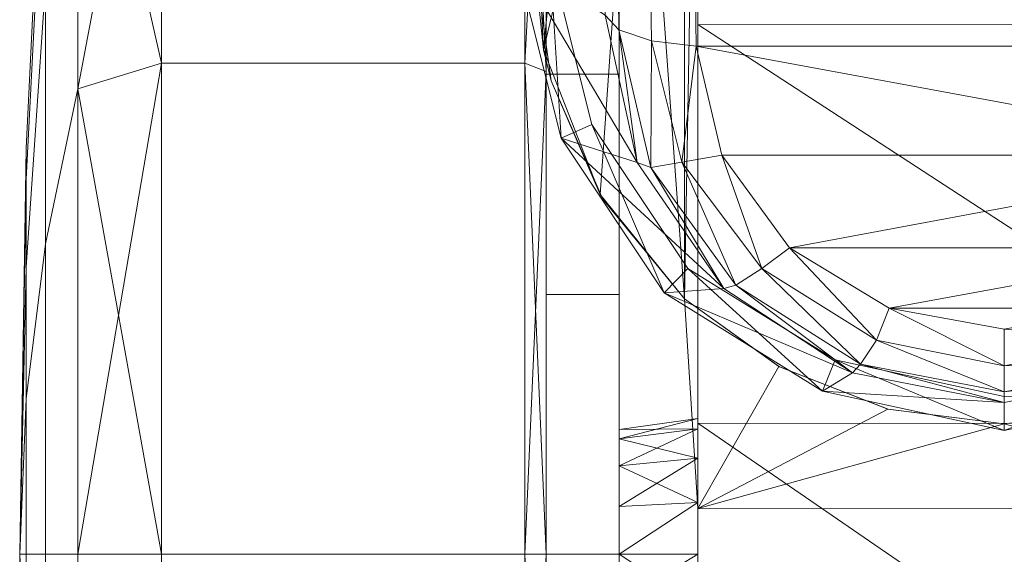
# Model space of a CAD drawing. Header units: inches. Extents: x 813 to 1305, y 19 to 194.
# Tile 60 of 256: x 1171.61 to 1172.516, y 55.001 to 55.493. Entities that reach past the tile are written whole.
import ezdxf

# ---------------------------------------------------------------- set-up
doc = ezdxf.new("R2010")
doc.units = ezdxf.units.IN
doc.header["$MEASUREMENT"] = 0
doc.layers.add('CET color Grey2', color=7, linetype='Continuous', true_color=0x060606)
doc.layers.add('CET color Grey98', color=7, linetype='Continuous', true_color=0xfafafa)
doc.layers.add('CET Default', color=7, linetype='Continuous')

# ---------------------------------------------------------------- blocks, each defined once
blk = doc.blocks.new('*C286')
at = {"layer": 'CET color Grey2', "linetype": 'Continuous', "lineweight": 0}
for points, invisible_edges in [([(0.28184, 25.66927, 1.14161), (0.28184, 25.60532, 1.52489), (0.28184, 24.60464, 0.2442), (0.28184, 25.66927, 1.14161)], 6), ([(0.28184, 24.60464, 0.2442), (0.28184, 24.99201, 0.27484), (0.28184, 25.66927, 1.14161), (0.28184, 24.60464, 0.2442)], 6), ([(0.28184, 24.23771, 0.37208), (0.28184, 25.60532, 1.52489), (0.28184, 25.3925, 1.85), (0.28184, 24.23771, 0.37208)], 13), ([(0.28184, 25.60532, 1.52489), (0.28184, 24.23771, 0.37208), (0.28184, 24.60464, 0.2442), (0.28184, 25.60532, 1.52489)], 13), ([(0.28184, 25.3925, 1.85), (0.28184, 25.06681, 2.06194), (0.28184, 23.9533, 0.63685), (0.28184, 25.3925, 1.85)], 6), ([(0.28184, 23.9533, 0.63685), (0.28184, 24.23771, 0.37208), (0.28184, 25.3925, 1.85), (0.28184, 23.9533, 0.63685)], 6), ([(0.77507, 24.72542, 0.00002), (0.4409, 24.72542, 0.00002), (0.77507, 25.17741, 0.08992), (0.77507, 24.72542, 0.00002)], 2), ([(0.4409, 24.72542, 0.00002), (0.4409, 25.17741, 0.08992), (0.77507, 25.17741, 0.08992), (0.4409, 24.72542, 0.00002)], 4), ([(0.77507, 25.17741, 2.27231), (0.4409, 25.17741, 2.27231), (0.77507, 24.72542, 2.36222), (0.77507, 25.17741, 2.27231)], 2), ([(0.4409, 25.17741, 2.27231), (0.4409, 24.72542, 2.36222), (0.77507, 24.72542, 2.36222), (0.4409, 25.17741, 2.27231)], 4), ([(0.77507, 24.72542, 0.00002), (0.77507, 25.17741, 0.08992), (0.85192, 25.15384, 0.14683), (0.77507, 24.72542, 0.00002)], 4), ([(0.85192, 25.15384, 2.2154), (0.77507, 25.17741, 2.27231), (0.85192, 24.72542, 2.30062), (0.85192, 25.15384, 2.2154)], 2), ([(0.77507, 25.17741, 2.27231), (0.77507, 24.72542, 2.36222), (0.85192, 24.72542, 2.30062), (0.77507, 25.17741, 2.27231)], 4), ([(0.42121, 24.72542, 0.0197), (0.42121, 24.72542, 0.55612), (0.42121, 25.16988, 0.10811), (0.42121, 24.72542, 0.0197)], 11), ([(0.42121, 24.72542, 0.55612), (0.42121, 24.9646, 0.60369), (0.42121, 25.16988, 0.10811), (0.42121, 24.72542, 0.55612)], 6), ([(0.42121, 25.16988, 2.25413), (0.42121, 24.9646, 1.75854), (0.42121, 24.72542, 2.34254), (0.42121, 25.16988, 2.25413)], 11), ([(0.85192, 24.72542, 0.06161), (0.77507, 24.72542, 0.00002), (0.85192, 25.15384, 0.14683), (0.85192, 24.72542, 0.06161)], 2), ([(0.85192, 24.72542, 2.30062), (0.88164, 24.72542, 1.92808), (0.85192, 25.15384, 2.2154), (0.85192, 24.72542, 2.30062)], 2), ([(0.88164, 24.72542, 1.92808), (0.88164, 25.01127, 1.87123), (0.85192, 25.15384, 2.2154), (0.88164, 24.72542, 1.92808)], 4), ([(0.85192, 25.15384, 0.14683), (0.88164, 25.01127, 0.49101), (0.85192, 24.72542, 0.06161), (0.85192, 25.15384, 0.14683)], 2), ([(0.28184, 23.79953, 0.9937), (0.28184, 25.06681, 2.06194), (0.28184, 24.68336, 2.12485), (0.28184, 23.79953, 0.9937)], 13), ([(0.28184, 25.06681, 2.06194), (0.28184, 23.79953, 0.9937), (0.28184, 23.9533, 0.63685), (0.28184, 25.06681, 2.06194)], 13), ([(0.88164, 25.01127, 0.49101), (0.88164, 24.72542, 0.43415), (0.85192, 24.72542, 0.06161), (0.88164, 25.01127, 0.49101)], 4), ([(0.88164, 24.72542, 1.92808), (0.89949, 24.72542, 1.55479), (0.88164, 25.01127, 1.87123), (0.88164, 24.72542, 1.92808)], 2), ([(0.89949, 24.72542, 1.55479), (0.89949, 24.86842, 1.52635), (0.88164, 25.01127, 1.87123), (0.89949, 24.72542, 1.55479)], 4), ([(0.88164, 25.01127, 0.49101), (0.89949, 24.86842, 0.83589), (0.88164, 24.72542, 0.43415), (0.88164, 25.01127, 0.49101)], 2), ([(0.42121, 24.72542, 0.55612), (0.35428, 24.72542, 0.55612), (0.42121, 24.9646, 0.60369), (0.42121, 24.72542, 0.55612)], 2), ([(0.35428, 24.72542, 0.55612), (0.35428, 24.9646, 0.60369), (0.42121, 24.9646, 0.60369), (0.35428, 24.72542, 0.55612)], 4), ([(0.35428, 24.72542, 0.55612), (0.35428, 24.72542, 1.06612), (0.35428, 24.9646, 0.60369), (0.35428, 24.72542, 0.55612)], 11), ([(0.35428, 24.72542, 1.06612), (0.35428, 24.76943, 1.07487), (0.35428, 24.9646, 0.60369), (0.35428, 24.72542, 1.06612)], 6), ([(0.42121, 24.9646, 1.75854), (0.35428, 24.9646, 1.75854), (0.42121, 24.72542, 1.80612), (0.42121, 24.9646, 1.75854)], 2), ([(0.35428, 24.9646, 1.75854), (0.35428, 24.72542, 1.80612), (0.42121, 24.72542, 1.80612), (0.35428, 24.9646, 1.75854)], 4), ([(0.35428, 24.9646, 1.75854), (0.35428, 24.76943, 1.28736), (0.35428, 24.72542, 1.80612), (0.35428, 24.9646, 1.75854)], 11), ([(0.42121, 24.9646, 1.75854), (0.42121, 24.72542, 1.80612), (0.42121, 24.72542, 2.34254), (0.42121, 24.9646, 1.75854)], 6), ([(0.89949, 24.86842, 0.83589), (0.89949, 24.72542, 0.80745), (0.88164, 24.72542, 0.43415), (0.89949, 24.86842, 0.83589)], 4), ([(0.35428, 24.76943, 1.28736), (0.35428, 24.72542, 1.29612), (0.35428, 24.72542, 1.80612), (0.35428, 24.76943, 1.28736)], 6), ([(0.35428, 24.72542, 1.29612), (0.28169, 24.72542, 1.30612), (0.35428, 24.68142, 1.28736), (0.35428, 24.72542, 1.29612)], 2), ([(0.28169, 24.72542, 1.30612), (0.28169, 24.67759, 1.2966), (0.35428, 24.68142, 1.28736), (0.28169, 24.72542, 1.30612)], 4), ([(0.42121, 24.72542, 1.80612), (0.35428, 24.72542, 1.80612), (0.42121, 24.48625, 1.75854), (0.42121, 24.72542, 1.80612)], 2), ([(0.35428, 24.72542, 1.80612), (0.35428, 24.48625, 1.75854), (0.42121, 24.48625, 1.75854), (0.35428, 24.72542, 1.80612)], 4), ([(0.35428, 24.72542, 1.80612), (0.35428, 24.72542, 1.29612), (0.35428, 24.48625, 1.75854), (0.35428, 24.72542, 1.80612)], 11), ([(0.35428, 24.72542, 1.29612), (0.35428, 24.68142, 1.28736), (0.35428, 24.48625, 1.75854), (0.35428, 24.72542, 1.29612)], 6), ([(0.42121, 24.48625, 0.60369), (0.35428, 24.48625, 0.60369), (0.42121, 24.72542, 0.55612), (0.42121, 24.48625, 0.60369)], 2), ([(0.35428, 24.48625, 0.60369), (0.35428, 24.72542, 0.55612), (0.42121, 24.72542, 0.55612), (0.35428, 24.48625, 0.60369)], 4), ([(0.35428, 24.48625, 0.60369), (0.35428, 24.68142, 1.07487), (0.35428, 24.72542, 0.55612), (0.35428, 24.48625, 0.60369)], 11), ([(0.35428, 24.68142, 1.07487), (0.35428, 24.72542, 1.06612), (0.35428, 24.72542, 0.55612), (0.35428, 24.68142, 1.07487)], 6), ([(0.42121, 24.72542, 2.34254), (0.42121, 24.72542, 1.80612), (0.42121, 24.28097, 2.25413), (0.42121, 24.72542, 2.34254)], 11), ([(0.42121, 24.72542, 1.80612), (0.42121, 24.48625, 1.75854), (0.42121, 24.28097, 2.25413), (0.42121, 24.72542, 1.80612)], 6), ([(0.42121, 24.28097, 0.10811), (0.42121, 24.48625, 0.60369), (0.42121, 24.72542, 0.0197), (0.42121, 24.28097, 0.10811)], 11), ([(0.42121, 24.48625, 0.60369), (0.42121, 24.72542, 0.55612), (0.42121, 24.72542, 0.0197), (0.42121, 24.48625, 0.60369)], 6), ([(0.77507, 24.72542, 2.36222), (0.4409, 24.72542, 2.36222), (0.77507, 24.27343, 2.27231), (0.77507, 24.72542, 2.36222)], 2), ([(0.4409, 24.72542, 2.36222), (0.4409, 24.27343, 2.27231), (0.77507, 24.27343, 2.27231), (0.4409, 24.72542, 2.36222)], 4), ([(0.77507, 24.27343, 0.08992), (0.4409, 24.27343, 0.08992), (0.77507, 24.72542, 0.00002), (0.77507, 24.27343, 0.08992)], 2), ([(0.4409, 24.27343, 0.08992), (0.4409, 24.72542, 0.00002), (0.77507, 24.72542, 0.00002), (0.4409, 24.27343, 0.08992)], 4), ([(0.85192, 24.72542, 0.06161), (0.88164, 24.72542, 0.43415), (0.85192, 24.29701, 0.14683), (0.85192, 24.72542, 0.06161)], 2), ([(0.88164, 24.72542, 0.43415), (0.88164, 24.43957, 0.49101), (0.85192, 24.29701, 0.14683), (0.88164, 24.72542, 0.43415)], 4), ([(0.85192, 24.29701, 2.2154), (0.88164, 24.43957, 1.87123), (0.85192, 24.72542, 2.30062), (0.85192, 24.29701, 2.2154)], 2), ([(0.88164, 24.43957, 1.87123), (0.88164, 24.72542, 1.92808), (0.85192, 24.72542, 2.30062), (0.88164, 24.43957, 1.87123)], 4), ([(0.88164, 24.72542, 0.43415), (0.89949, 24.72542, 0.80745), (0.88164, 24.43957, 0.49101), (0.88164, 24.72542, 0.43415)], 2), ([(0.89949, 24.72542, 0.80745), (0.89949, 24.58242, 0.83589), (0.88164, 24.43957, 0.49101), (0.89949, 24.72542, 0.80745)], 4), ([(0.88164, 24.43957, 1.87123), (0.89949, 24.58242, 1.52635), (0.88164, 24.72542, 1.92808), (0.88164, 24.43957, 1.87123)], 2), ([(0.89949, 24.58242, 1.52635), (0.89949, 24.72542, 1.55479), (0.88164, 24.72542, 1.92808), (0.89949, 24.58242, 1.52635)], 4), ([(0.28184, 23.80242, 1.38227), (0.28184, 23.79953, 0.9937), (0.28184, 24.68336, 2.12485), (0.28184, 23.80242, 1.38227)], 2), ([(0.35428, 24.48625, 1.75854), (0.35428, 24.68142, 1.28736), (0.35428, 24.28348, 1.62306), (0.35428, 24.48625, 1.75854)], 11), ([(0.35428, 24.68142, 1.28736), (0.35428, 24.64411, 1.26244), (0.35428, 24.28348, 1.62306), (0.35428, 24.68142, 1.28736)], 6), ([(0.35428, 24.64411, 1.0998), (0.35428, 24.68142, 1.07487), (0.35428, 24.48625, 0.60369), (0.35428, 24.64411, 1.0998)], 6), ([(0.35428, 24.28348, 1.62306), (0.35428, 24.64411, 1.26244), (0.35428, 24.148, 1.4203), (0.35428, 24.28348, 1.62306)], 11), ([(0.35428, 24.64411, 1.26244), (0.35428, 24.61918, 1.22513), (0.35428, 24.148, 1.4203), (0.35428, 24.64411, 1.26244)], 6), ([(0.35428, 24.61918, 1.13711), (0.35428, 24.64411, 1.0998), (0.35428, 24.28348, 0.73918), (0.35428, 24.61918, 1.13711)], 6), ([(0.35428, 24.28348, 0.73918), (0.35428, 24.64411, 1.0998), (0.35428, 24.48625, 0.60369), (0.35428, 24.28348, 0.73918)], 11), ([(0.35428, 24.148, 1.4203), (0.35428, 24.61918, 1.22513), (0.35428, 24.10042, 1.18112), (0.35428, 24.148, 1.4203)], 11), ([(0.35428, 24.61918, 1.22513), (0.35428, 24.61042, 1.18112), (0.35428, 24.10042, 1.18112), (0.35428, 24.61918, 1.22513)], 6), ([(0.35428, 24.61042, 1.18112), (0.35428, 24.61918, 1.13711), (0.35428, 24.148, 0.94194), (0.35428, 24.61042, 1.18112)], 6), ([(0.35428, 24.148, 0.94194), (0.35428, 24.61918, 1.13711), (0.35428, 24.28348, 0.73918), (0.35428, 24.148, 0.94194)], 11), ([(0.35428, 24.10042, 1.18112), (0.35428, 24.61042, 1.18112), (0.35428, 24.148, 0.94194), (0.35428, 24.10042, 1.18112)], 11), ([(0.88164, 24.43957, 0.49101), (0.89949, 24.58242, 0.83589), (0.88164, 24.19724, 0.65293), (0.88164, 24.43957, 0.49101)], 2), ([(0.89949, 24.58242, 0.83589), (0.89949, 24.4612, 0.91689), (0.88164, 24.19724, 0.65293), (0.89949, 24.58242, 0.83589)], 4), ([(0.89949, 24.4612, 1.44534), (0.89949, 24.58242, 1.52635), (0.88164, 24.43957, 1.87123), (0.89949, 24.4612, 1.44534)], 4), ([(0.37165, 24.39436, 2.36883), (0.294, 24.49021, 2.32359), (0.36925, 24.39849, 2.376), (0.37165, 24.39436, 2.36883)], 4), ([(0.42121, 24.48625, 1.75854), (0.35428, 24.48625, 1.75854), (0.42121, 24.28348, 1.62306), (0.42121, 24.48625, 1.75854)], 2), ([(0.35428, 24.48625, 1.75854), (0.35428, 24.28348, 1.62306), (0.42121, 24.28348, 1.62306), (0.35428, 24.48625, 1.75854)], 4), ([(0.42121, 24.28348, 0.73918), (0.35428, 24.28348, 0.73918), (0.42121, 24.48625, 0.60369), (0.42121, 24.28348, 0.73918)], 2), ([(0.35428, 24.28348, 0.73918), (0.35428, 24.48625, 0.60369), (0.42121, 24.48625, 0.60369), (0.35428, 24.28348, 0.73918)], 4), ([(0.42121, 24.28097, 2.25413), (0.42121, 24.48625, 1.75854), (0.42121, 23.90418, 2.00236), (0.42121, 24.28097, 2.25413)], 11), ([(0.42121, 24.48625, 1.75854), (0.42121, 24.28348, 1.62306), (0.42121, 23.90418, 2.00236), (0.42121, 24.48625, 1.75854)], 6), ([(0.42121, 24.28348, 0.73918), (0.42121, 24.48625, 0.60369), (0.42121, 24.28097, 0.10811), (0.42121, 24.28348, 0.73918)], 6), ([(0.88164, 24.19724, 0.65293), (0.89949, 24.4612, 0.91689), (0.88164, 24.03531, 0.89527), (0.88164, 24.19724, 0.65293)], 2), ([(0.89949, 24.4612, 0.91689), (0.89949, 24.3802, 1.03812), (0.88164, 24.03531, 0.89527), (0.89949, 24.4612, 0.91689)], 4), ([(0.89949, 24.3802, 1.32412), (0.89949, 24.4612, 1.44534), (0.88164, 24.19724, 1.7093), (0.89949, 24.3802, 1.32412)], 4), ([(0.88164, 24.19724, 1.7093), (0.89949, 24.4612, 1.44534), (0.88164, 24.43957, 1.87123), (0.88164, 24.19724, 1.7093)], 2), ([(0.85192, 24.29701, 0.14683), (0.88164, 24.43957, 0.49101), (0.85192, 23.93381, 0.38951), (0.85192, 24.29701, 0.14683)], 2), ([(0.88164, 24.43957, 0.49101), (0.88164, 24.19724, 0.65293), (0.85192, 23.93381, 0.38951), (0.88164, 24.43957, 0.49101)], 4), ([(0.88164, 24.19724, 1.7093), (0.88164, 24.43957, 1.87123), (0.85192, 24.29701, 2.2154), (0.88164, 24.19724, 1.7093)], 4), ([(0.37165, 24.39436, 2.36883), (0.36925, 24.39849, 2.376), (0.41678, 24.28979, 2.376), (0.37165, 24.39436, 2.36883)], 9), ([(0.88164, 24.03531, 0.89527), (0.89949, 24.3802, 1.03812), (0.88164, 23.97846, 1.18112), (0.88164, 24.03531, 0.89527)], 2), ([(0.89949, 24.3802, 1.03812), (0.89949, 24.35175, 1.18112), (0.88164, 23.97846, 1.18112), (0.89949, 24.3802, 1.03812)], 4), ([(0.89949, 24.35175, 1.18112), (0.89949, 24.3802, 1.32412), (0.88164, 24.03531, 1.46697), (0.89949, 24.35175, 1.18112)], 4), ([(0.88164, 24.03531, 1.46697), (0.89949, 24.3802, 1.32412), (0.88164, 24.19724, 1.7093), (0.88164, 24.03531, 1.46697)], 2), ([(0.88164, 23.97846, 1.18112), (0.89949, 24.35175, 1.18112), (0.88164, 24.03531, 1.46697), (0.88164, 23.97846, 1.18112)], 2), ([(0.85192, 23.93381, 1.97273), (0.88164, 24.19724, 1.7093), (0.85192, 24.29701, 2.2154), (0.85192, 23.93381, 1.97273)], 2), ([(0.42121, 24.28348, 1.62306), (0.35428, 24.28348, 1.62306), (0.42121, 24.148, 1.4203), (0.42121, 24.28348, 1.62306)], 2), ([(0.35428, 24.28348, 1.62306), (0.35428, 24.148, 1.4203), (0.42121, 24.148, 1.4203), (0.35428, 24.28348, 1.62306)], 4), ([(0.42121, 24.148, 0.94194), (0.35428, 24.148, 0.94194), (0.42121, 24.28348, 0.73918), (0.42121, 24.148, 0.94194)], 2), ([(0.35428, 24.148, 0.94194), (0.35428, 24.28348, 0.73918), (0.42121, 24.28348, 0.73918), (0.35428, 24.148, 0.94194)], 4), ([(0.42121, 23.90418, 2.00236), (0.42121, 24.28348, 1.62306), (0.42121, 23.65241, 1.62557), (0.42121, 23.90418, 2.00236)], 11), ([(0.42121, 24.28348, 1.62306), (0.42121, 24.148, 1.4203), (0.42121, 23.65241, 1.62557), (0.42121, 24.28348, 1.62306)], 6), ([(0.42121, 24.148, 0.94194), (0.42121, 24.28348, 0.73918), (0.42121, 23.90418, 0.35987), (0.42121, 24.148, 0.94194)], 6), ([(0.42121, 23.90418, 0.35987), (0.42121, 24.28348, 0.73918), (0.42121, 24.28097, 0.10811), (0.42121, 23.90418, 0.35987)], 11), ([(0.77507, 24.27343, 2.27231), (0.4409, 24.27343, 2.27231), (0.77507, 23.89026, 2.01628), (0.77507, 24.27343, 2.27231)], 2), ([(0.4409, 24.27343, 2.27231), (0.4409, 23.89026, 2.01628), (0.77507, 23.89026, 2.01628), (0.4409, 24.27343, 2.27231)], 4), ([(0.77507, 23.89026, 0.34595), (0.4409, 23.89026, 0.34595), (0.77507, 24.27343, 0.08992), (0.77507, 23.89026, 0.34595)], 2), ([(0.4409, 23.89026, 0.34595), (0.4409, 24.27343, 0.08992), (0.77507, 24.27343, 0.08992), (0.4409, 23.89026, 0.34595)], 4)]:
    blk.add_3dface(points, dxfattribs=dict(at, invisible_edges=invisible_edges))
for points in [[(0.4409, 24.72542, 0.00002), (0.42121, 24.72542, 0.0197), (0.4409, 25.17741, 0.08992), (0.4409, 24.72542, 0.00002)], [(0.42121, 24.72542, 0.0197), (0.42121, 25.16988, 0.10811), (0.4409, 25.17741, 0.08992), (0.42121, 24.72542, 0.0197)], [(0.4409, 25.17741, 2.27231), (0.42121, 25.16988, 2.25413), (0.4409, 24.72542, 2.36222), (0.4409, 25.17741, 2.27231)], [(0.42121, 25.16988, 2.25413), (0.42121, 24.72542, 2.34254), (0.4409, 24.72542, 2.36222), (0.42121, 25.16988, 2.25413)], [(0.89949, 25.07065, 1.32412), (0.90547, 24.72542, 1.18112), (0.89949, 25.0991, 1.18112), (0.89949, 25.07065, 1.32412)], [(0.89949, 25.0991, 1.18112), (0.90547, 24.72542, 1.18112), (0.89949, 25.07065, 1.03812), (0.89949, 25.0991, 1.18112)], [(0.28184, 25.06681, 2.06194), (-0.28179, 25.06682, 2.06195), (-0.28179, 24.68344, 2.12487), (0.28184, 25.06681, 2.06194)], [(0.28184, 24.68336, 2.12485), (0.28184, 25.06681, 2.06194), (-0.28179, 24.68344, 2.12487), (0.28184, 24.68336, 2.12485)], [(0.89949, 24.98965, 1.44534), (0.90547, 24.72542, 1.18112), (0.89949, 25.07065, 1.32412), (0.89949, 24.98965, 1.44534)], [(0.89949, 25.07065, 1.03812), (0.90547, 24.72542, 1.18112), (0.89949, 24.98965, 0.91689), (0.89949, 25.07065, 1.03812)], [(0.28184, 24.99201, 0.27484), (0.28184, 24.60464, 0.2442), (-0.28179, 24.99244, 0.27496), (0.28184, 24.99201, 0.27484)], [(0.28184, 24.60464, 0.2442), (-0.28179, 24.60516, 0.24412), (-0.28179, 24.99244, 0.27496), (0.28184, 24.60464, 0.2442)], [(0.89949, 24.86842, 1.52635), (0.90547, 24.72542, 1.18112), (0.89949, 24.98965, 1.44534), (0.89949, 24.86842, 1.52635)], [(0.89949, 24.98965, 0.91689), (0.90547, 24.72542, 1.18112), (0.89949, 24.86842, 0.83589), (0.89949, 24.98965, 0.91689)], [(0.89949, 24.72542, 1.55479), (0.90547, 24.72542, 1.18112), (0.89949, 24.86842, 1.52635), (0.89949, 24.72542, 1.55479)], [(0.89949, 24.86842, 0.83589), (0.90547, 24.72542, 1.18112), (0.89949, 24.72542, 0.80745), (0.89949, 24.86842, 0.83589)], [(0.28169, 24.72542, 1.05612), (0.28169, 24.77326, 1.06563), (0.35428, 24.76943, 1.07487), (0.28169, 24.72542, 1.05612)], [(0.35428, 24.76943, 1.28736), (0.28169, 24.77326, 1.2966), (0.35428, 24.72542, 1.29612), (0.35428, 24.76943, 1.28736)], [(0.28169, 24.77326, 1.2966), (0.28169, 24.72542, 1.30612), (0.35428, 24.72542, 1.29612), (0.28169, 24.77326, 1.2966)], [(0.35428, 24.72542, 1.06612), (0.28169, 24.72542, 1.05612), (0.35428, 24.76943, 1.07487), (0.35428, 24.72542, 1.06612)], [(0.35428, 24.68142, 1.07487), (0.28169, 24.67759, 1.06563), (0.35428, 24.72542, 1.06612), (0.35428, 24.68142, 1.07487)], [(0.28169, 24.67759, 1.06563), (0.28169, 24.72542, 1.05612), (0.35428, 24.72542, 1.06612), (0.28169, 24.67759, 1.06563)], [(0.4409, 24.72542, 2.36222), (0.42121, 24.72542, 2.34254), (0.4409, 24.27343, 2.27231), (0.4409, 24.72542, 2.36222)], [(0.42121, 24.72542, 2.34254), (0.42121, 24.28097, 2.25413), (0.4409, 24.27343, 2.27231), (0.42121, 24.72542, 2.34254)], [(0.4409, 24.27343, 0.08992), (0.42121, 24.28097, 0.10811), (0.4409, 24.72542, 0.00002), (0.4409, 24.27343, 0.08992)], [(0.42121, 24.28097, 0.10811), (0.42121, 24.72542, 0.0197), (0.4409, 24.72542, 0.00002), (0.42121, 24.28097, 0.10811)], [(0.85192, 24.72542, 2.30062), (0.77507, 24.72542, 2.36222), (0.85192, 24.29701, 2.2154), (0.85192, 24.72542, 2.30062)], [(0.77507, 24.72542, 2.36222), (0.77507, 24.27343, 2.27231), (0.85192, 24.29701, 2.2154), (0.77507, 24.72542, 2.36222)], [(0.85192, 24.29701, 0.14683), (0.77507, 24.27343, 0.08992), (0.85192, 24.72542, 0.06161), (0.85192, 24.29701, 0.14683)], [(0.77507, 24.27343, 0.08992), (0.77507, 24.72542, 0.00002), (0.85192, 24.72542, 0.06161), (0.77507, 24.27343, 0.08992)], [(0.89949, 24.72542, 0.80745), (0.90547, 24.72542, 1.18112), (0.89949, 24.58242, 0.83589), (0.89949, 24.72542, 0.80745)], [(0.89949, 24.58242, 0.83589), (0.90547, 24.72542, 1.18112), (0.89949, 24.4612, 0.91689), (0.89949, 24.58242, 0.83589)], [(0.89949, 24.4612, 0.91689), (0.90547, 24.72542, 1.18112), (0.89949, 24.3802, 1.03812), (0.89949, 24.4612, 0.91689)], [(0.89949, 24.3802, 1.03812), (0.90547, 24.72542, 1.18112), (0.89949, 24.35175, 1.18112), (0.89949, 24.3802, 1.03812)], [(0.89949, 24.35175, 1.18112), (0.90547, 24.72542, 1.18112), (0.89949, 24.3802, 1.32412), (0.89949, 24.35175, 1.18112)], [(0.89949, 24.3802, 1.32412), (0.90547, 24.72542, 1.18112), (0.89949, 24.4612, 1.44534), (0.89949, 24.3802, 1.32412)], [(0.89949, 24.4612, 1.44534), (0.90547, 24.72542, 1.18112), (0.89949, 24.58242, 1.52635), (0.89949, 24.4612, 1.44534)], [(0.89949, 24.58242, 1.52635), (0.90547, 24.72542, 1.18112), (0.89949, 24.72542, 1.55479), (0.89949, 24.58242, 1.52635)], [(-0.28179, 24.68344, 2.12487), (-0.10702, 24.59192, 2.28317), (0.00006, 24.60534, 2.28533), (-0.28179, 24.68344, 2.12487)], [(-0.28179, 24.68344, 2.12487), (0.00006, 24.60534, 2.28533), (0.28184, 24.68336, 2.12485), (-0.28179, 24.68344, 2.12487)], [(0.28184, 24.68336, 2.12485), (0.00006, 24.60534, 2.28533), (0.10713, 24.59187, 2.28316), (0.28184, 24.68336, 2.12485)], [(0.28184, 24.68336, 2.12485), (0.10713, 24.59187, 2.28316), (0.20731, 24.55246, 2.27555), (0.28184, 24.68336, 2.12485)], [(0.28184, 24.68336, 2.12485), (0.20731, 24.55246, 2.27555), (0.294, 24.49021, 2.25958), (0.28184, 24.68336, 2.12485)], [(0.28184, 24.68336, 2.12485), (0.294, 24.49021, 2.25958), (0.28184, 23.80242, 1.38227), (0.28184, 24.68336, 2.12485)], [(0.35428, 24.68142, 1.28736), (0.28169, 24.67759, 1.2966), (0.35428, 24.64411, 1.26244), (0.35428, 24.68142, 1.28736)], [(0.35428, 24.64411, 1.0998), (0.28169, 24.63704, 1.09273), (0.35428, 24.68142, 1.07487), (0.35428, 24.64411, 1.0998)], [(0.28169, 24.63704, 1.09273), (0.28169, 24.67759, 1.06563), (0.35428, 24.68142, 1.07487), (0.28169, 24.63704, 1.09273)], [(0.28169, 24.67759, 1.2966), (0.28169, 24.63704, 1.26951), (0.35428, 24.64411, 1.26244), (0.28169, 24.67759, 1.2966)], [(0.35428, 24.64411, 1.26244), (0.28169, 24.63704, 1.26951), (0.35428, 24.61918, 1.22513), (0.35428, 24.64411, 1.26244)], [(0.35428, 24.61918, 1.13711), (0.28169, 24.60994, 1.13328), (0.35428, 24.64411, 1.0998), (0.35428, 24.61918, 1.13711)], [(0.28169, 24.60994, 1.13328), (0.28169, 24.63704, 1.09273), (0.35428, 24.64411, 1.0998), (0.28169, 24.60994, 1.13328)], [(0.28169, 24.63704, 1.26951), (0.28169, 24.60994, 1.22895), (0.35428, 24.61918, 1.22513), (0.28169, 24.63704, 1.26951)], [(0.35428, 24.61918, 1.22513), (0.28169, 24.60994, 1.22895), (0.35428, 24.61042, 1.18112), (0.35428, 24.61918, 1.22513)], [(0.35428, 24.61042, 1.18112), (0.28169, 24.60042, 1.18112), (0.35428, 24.61918, 1.13711), (0.35428, 24.61042, 1.18112)], [(0.28169, 24.60042, 1.18112), (0.28169, 24.60994, 1.13328), (0.35428, 24.61918, 1.13711), (0.28169, 24.60042, 1.18112)], [(0.28184, 24.60464, 0.2442), (0.28184, 24.23771, 0.37208), (-0.28179, 24.60516, 0.24412), (0.28184, 24.60464, 0.2442)], [(0.28184, 24.23771, 0.37208), (-0.28179, 24.23822, 0.37176), (-0.28179, 24.60516, 0.24412), (0.28184, 24.23771, 0.37208)], [(0.00006, 24.60534, 2.28533), (-0.10702, 24.59192, 2.28317), (0.00005, 24.60534, 2.376), (0.00006, 24.60534, 2.28533)], [(-0.10702, 24.59192, 2.28317), (-0.10655, 24.59204, 2.376), (0.00005, 24.60534, 2.376), (-0.10702, 24.59192, 2.28317)], [(0.00006, 24.60534, 2.28533), (0.00005, 24.60534, 2.376), (0.10666, 24.59199, 2.376), (0.00006, 24.60534, 2.28533)], [(0.10713, 24.59187, 2.28316), (0.00006, 24.60534, 2.28533), (0.10666, 24.59199, 2.376), (0.10713, 24.59187, 2.28316)], [(0.28169, 24.60994, 1.22895), (0.28169, 24.60042, 1.18112), (0.35428, 24.61042, 1.18112), (0.28169, 24.60994, 1.22895)], [(0.10713, 24.59187, 2.28316), (0.10666, 24.59199, 2.376), (0.20669, 24.55281, 2.376), (0.10713, 24.59187, 2.28316)], [(0.20731, 24.55246, 2.27555), (0.10713, 24.59187, 2.28316), (0.20669, 24.55281, 2.376), (0.20731, 24.55246, 2.27555)], [(0.20731, 24.55246, 2.27555), (0.20669, 24.55281, 2.376), (0.29401, 24.49021, 2.376), (0.20731, 24.55246, 2.27555)], [(0.294, 24.49021, 2.25958), (0.20731, 24.55246, 2.27555), (0.29401, 24.49021, 2.376), (0.294, 24.49021, 2.25958)], [(0.294, 24.49021, 2.25958), (0.29401, 23.85434, 1.73521), (0.28184, 23.80242, 1.38227), (0.294, 24.49021, 2.25958)], [(0.29401, 23.85434, 1.97122), (0.294, 24.49021, 2.32359), (0.3369, 23.90022, 2.10278), (0.29401, 23.85434, 1.97122)], [(0.294, 24.49021, 2.32359), (0.37165, 24.39436, 2.36883), (0.3369, 23.90022, 2.10278), (0.294, 24.49021, 2.32359)], [(0.29401, 23.85434, 1.73521), (0.294, 24.49021, 2.25958), (0.29401, 23.85434, 1.97122), (0.29401, 23.85434, 1.73521)], [(0.294, 24.49021, 2.25958), (0.294, 24.49021, 2.32359), (0.29401, 23.85434, 1.97122), (0.294, 24.49021, 2.25958)], [(0.294, 24.49021, 2.32359), (0.29401, 24.49021, 2.376), (0.36925, 24.39849, 2.376), (0.294, 24.49021, 2.32359)], [(0.3369, 23.90022, 2.10278), (0.37165, 24.39436, 2.36883), (0.42378, 24.26109, 2.32937), (0.3369, 23.90022, 2.10278)], [(0.42378, 24.26109, 2.32937), (0.37165, 24.39436, 2.36883), (0.41678, 24.28979, 2.376), (0.42378, 24.26109, 2.32937)], [(0.85192, 24.29701, 2.2154), (0.77507, 24.27343, 2.27231), (0.85192, 23.93381, 1.97273), (0.85192, 24.29701, 2.2154)], [(0.85192, 23.93381, 0.38951), (0.77507, 23.89026, 0.34595), (0.85192, 24.29701, 0.14683), (0.85192, 23.93381, 0.38951)], [(0.77507, 23.89026, 0.34595), (0.77507, 24.27343, 0.08992), (0.85192, 24.29701, 0.14683), (0.77507, 23.89026, 0.34595)], [(0.42378, 24.26109, 2.32937), (0.41678, 24.28979, 2.376), (0.43302, 24.17227, 2.376), (0.42378, 24.26109, 2.32937)], [(0.4409, 24.27343, 2.27231), (0.42121, 24.28097, 2.25413), (0.4409, 23.89026, 2.01628), (0.4409, 24.27343, 2.27231)], [(0.42121, 24.28097, 2.25413), (0.42121, 23.90418, 2.00236), (0.4409, 23.89026, 2.01628), (0.42121, 24.28097, 2.25413)], [(0.42121, 23.90418, 0.35987), (0.42121, 24.28097, 0.10811), (0.4409, 24.27343, 0.08992), (0.42121, 23.90418, 0.35987)], [(0.4409, 23.89026, 0.34595), (0.42121, 23.90418, 0.35987), (0.4409, 24.27343, 0.08992), (0.4409, 23.89026, 0.34595)], [(0.77507, 24.27343, 2.27231), (0.77507, 23.89026, 2.01628), (0.85192, 23.93381, 1.97273), (0.77507, 24.27343, 2.27231)], [(0.39829, 24.0024, 2.19165), (0.3369, 23.90022, 2.10278), (0.42378, 24.26109, 2.32937), (0.39829, 24.0024, 2.19165)], [(0.43039, 24.12575, 2.26839), (0.39829, 24.0024, 2.19165), (0.42378, 24.26109, 2.32937), (0.43039, 24.12575, 2.26839)], [(0.43039, 24.12575, 2.26839), (0.42378, 24.26109, 2.32937), (0.43302, 24.17227, 2.376), (0.43039, 24.12575, 2.26839)], [(0.28184, 24.23771, 0.37208), (0.28184, 23.9533, 0.63685), (-0.28179, 24.23822, 0.37176), (0.28184, 24.23771, 0.37208)], [(0.28184, 23.9533, 0.63685), (-0.28179, 23.95368, 0.63629), (-0.28179, 24.23822, 0.37176), (0.28184, 23.9533, 0.63685)]]:
    blk.add_3dface(points, dxfattribs=at)
at = {"layer": 'CET color Grey98', "linetype": 'Continuous', "lineweight": 0}
for points in [[(0, 24.61148, 2.4078), (-0.16731, 24.57518, 2.40789), (-0.13957, 24.55847, 3.88068), (0, 24.61148, 2.4078)], [(0, 24.58024, 2.376), (-0.16731, 24.57518, 2.40789), (0, 24.61148, 2.4078), (0, 24.58024, 2.376)], [(0, 24.61148, 2.4078), (-0.13957, 24.55847, 3.88068), (0, 24.58584, 3.87699), (0, 24.61148, 2.4078)], [(0.1673, 24.57518, 2.40789), (0, 24.61148, 2.4078), (0, 24.58584, 3.87699), (0.1673, 24.57518, 2.40789)], [(0.15568, 24.54644, 2.376), (0, 24.58024, 2.376), (0, 24.61148, 2.4078), (0.15568, 24.54644, 2.376)], [(0.15568, 24.54644, 2.376), (0, 24.61148, 2.4078), (0.1673, 24.57518, 2.40789), (0.15568, 24.54644, 2.376)], [(-0.13957, 24.55847, 3.88068), (0, 24.57581, 3.91589), (0, 24.58584, 3.87699), (-0.13957, 24.55847, 3.88068)], [(0, 24.58584, 3.87699), (0, 24.57581, 3.91589), (0.13225, 24.55031, 3.91988), (0, 24.58584, 3.87699)], [(0, 24.58584, 3.87699), (0.13225, 24.55031, 3.91988), (0.13957, 24.55847, 3.88068), (0, 24.58584, 3.87699)], [(0.1673, 24.57518, 2.40789), (0, 24.58584, 3.87699), (0.13957, 24.55847, 3.88068), (0.1673, 24.57518, 2.40789)], [(-0.13957, 24.55847, 3.88068), (-0.13226, 24.55031, 3.91988), (0, 24.57581, 3.91589), (-0.13957, 24.55847, 3.88068)], [(-0.13226, 24.55031, 3.91988), (0, 24.55203, 3.94843), (0, 24.57581, 3.91589), (-0.13226, 24.55031, 3.91988)], [(0, 24.57581, 3.91589), (0, 24.55203, 3.94843), (0.11765, 24.52846, 3.95234), (0, 24.57581, 3.91589)], [(0, 24.57581, 3.91589), (0.11765, 24.52846, 3.95234), (0.13225, 24.55031, 3.91988), (0, 24.57581, 3.91589)], [(0.3127, 24.4848, 2.40811), (0.1673, 24.57518, 2.40789), (0.13957, 24.55847, 3.88068), (0.3127, 24.4848, 2.40811)], [(0.29098, 24.46235, 2.376), (0.15568, 24.54644, 2.376), (0.1673, 24.57518, 2.40789), (0.29098, 24.46235, 2.376)], [(0.29098, 24.46235, 2.376), (0.1673, 24.57518, 2.40789), (0.3127, 24.4848, 2.40811), (0.29098, 24.46235, 2.376)], [(0.13957, 24.55847, 3.88068), (0.13225, 24.55031, 3.91988), (0.24692, 24.47782, 3.9324), (0.13957, 24.55847, 3.88068)], [(0.13957, 24.55847, 3.88068), (0.24692, 24.47782, 3.9324), (0.25806, 24.48065, 3.89261), (0.13957, 24.55847, 3.88068)], [(0.3127, 24.4848, 2.40811), (0.13957, 24.55847, 3.88068), (0.25806, 24.48065, 3.89261), (0.3127, 24.4848, 2.40811)], [(-0.13226, 24.55031, 3.91988), (-0.11766, 24.52846, 3.95234), (0, 24.55203, 3.94843), (-0.13226, 24.55031, 3.91988)], [(-0.11766, 24.52846, 3.95234), (0, 24.51808, 3.96991), (0, 24.55203, 3.94843), (-0.11766, 24.52846, 3.95234)], [(0, 24.55203, 3.94843), (0, 24.51808, 3.96991), (0.10585, 24.49875, 3.97303), (0, 24.55203, 3.94843)], [(0, 24.55203, 3.94843), (0.10585, 24.49875, 3.97303), (0.11765, 24.52846, 3.95234), (0, 24.55203, 3.94843)], [(0.13225, 24.55031, 3.91988), (0.11765, 24.52846, 3.95234), (0.22296, 24.46249, 3.96452), (0.13225, 24.55031, 3.91988)], [(0.13225, 24.55031, 3.91988), (0.22296, 24.46249, 3.96452), (0.24692, 24.47782, 3.9324), (0.13225, 24.55031, 3.91988)], [(-0.11766, 24.52846, 3.95234), (-0.10586, 24.49875, 3.97303), (0, 24.51808, 3.96991), (-0.11766, 24.52846, 3.95234)], [(0.11765, 24.52846, 3.95234), (0.10585, 24.49875, 3.97303), (0.19747, 24.44333, 3.98338), (0.11765, 24.52846, 3.95234)], [(0.11765, 24.52846, 3.95234), (0.19747, 24.44333, 3.98338), (0.22296, 24.46249, 3.96452), (0.11765, 24.52846, 3.95234)], [(-0.10586, 24.49875, 3.97303), (0.10585, 24.49875, 3.97303), (0, 24.51808, 3.96991), (-0.10586, 24.49875, 3.97303)], [(-0.19747, 24.44333, 3.98338), (0.19747, 24.44333, 3.98338), (0.10585, 24.49875, 3.97303), (-0.19747, 24.44333, 3.98338)], [(-0.19747, 24.44333, 3.98338), (0.10585, 24.49875, 3.97303), (-0.10586, 24.49875, 3.97303), (-0.19747, 24.44333, 3.98338)], [(0.40761, 24.34232, 2.40847), (0.3127, 24.4848, 2.40811), (0.25806, 24.48065, 3.89261), (0.40761, 24.34232, 2.40847)], [(0.37931, 24.32977, 2.376), (0.29098, 24.46235, 2.376), (0.3127, 24.4848, 2.40811), (0.37931, 24.32977, 2.376)], [(0.37931, 24.32977, 2.376), (0.3127, 24.4848, 2.40811), (0.40761, 24.34232, 2.40847), (0.37931, 24.32977, 2.376)], [(0.24692, 24.47782, 3.9324), (0.22296, 24.46249, 3.96452), (0.29653, 24.36464, 3.98664), (0.24692, 24.47782, 3.9324)], [(0.25806, 24.48065, 3.89261), (0.24692, 24.47782, 3.9324), (0.32519, 24.36942, 3.95483), (0.25806, 24.48065, 3.89261)], [(0.24692, 24.47782, 3.9324), (0.29653, 24.36464, 3.98664), (0.32519, 24.36942, 3.95483), (0.24692, 24.47782, 3.9324)], [(0.25806, 24.48065, 3.89261), (0.32519, 24.36942, 3.95483), (0.33763, 24.36474, 3.91444), (0.25806, 24.48065, 3.89261)], [(0.40761, 24.34232, 2.40847), (0.25806, 24.48065, 3.89261), (0.33763, 24.36474, 3.91444), (0.40761, 24.34232, 2.40847)], [(0.22296, 24.46249, 3.96452), (0.19747, 24.44333, 3.98338), (0.25986, 24.35821, 4.00369), (0.22296, 24.46249, 3.96452)], [(0.22296, 24.46249, 3.96452), (0.25986, 24.35821, 4.00369), (0.29653, 24.36464, 3.98664), (0.22296, 24.46249, 3.96452)], [(-0.25987, 24.35822, 4.00369), (0.25986, 24.35821, 4.00369), (0.19747, 24.44333, 3.98338), (-0.25987, 24.35822, 4.00369)], [(-0.25987, 24.35822, 4.00369), (0.19747, 24.44333, 3.98338), (-0.19747, 24.44333, 3.98338), (-0.25987, 24.35822, 4.00369)], [(0.32519, 24.36942, 3.95483), (0.29653, 24.36464, 3.98664), (0.32457, 24.25297, 4.01798), (0.32519, 24.36942, 3.95483)], [(0.32519, 24.36942, 3.95483), (0.32457, 24.25297, 4.01798), (0.35443, 24.24271, 3.98654), (0.32519, 24.36942, 3.95483)], [(0.33763, 24.36474, 3.91444), (0.32519, 24.36942, 3.95483), (0.35443, 24.24271, 3.98654), (0.33763, 24.36474, 3.91444)], [(0.28331, 24.25785, 4.03408), (-0.25987, 24.35822, 4.00369), (-0.28331, 24.25785, 4.03408), (0.28331, 24.25785, 4.03408)], [(0.28331, 24.25785, 4.03408), (0.25986, 24.35821, 4.00369), (-0.25987, 24.35822, 4.00369), (0.28331, 24.25785, 4.03408)], [(0.29653, 24.36464, 3.98664), (0.25986, 24.35821, 4.00369), (0.28331, 24.25785, 4.03408), (0.29653, 24.36464, 3.98664)], [(0.29653, 24.36464, 3.98664), (0.28331, 24.25785, 4.03408), (0.32457, 24.25297, 4.01798), (0.29653, 24.36464, 3.98664)], [(0.33763, 24.36474, 3.91444), (0.35443, 24.24271, 3.98654), (0.36698, 24.22911, 3.94601), (0.33763, 24.36474, 3.91444)], [(0.44922, 24.17624, 2.40888), (0.40761, 24.34232, 2.40847), (0.33763, 24.36474, 3.91444), (0.44922, 24.17624, 2.40888)], [(0.44922, 24.17624, 2.40888), (0.33763, 24.36474, 3.91444), (0.36698, 24.22911, 3.94601), (0.44922, 24.17624, 2.40888)], [(0.41802, 24.17524, 2.376), (0.37931, 24.32977, 2.376), (0.40761, 24.34232, 2.40847), (0.41802, 24.17524, 2.376)], [(0.41802, 24.17524, 2.376), (0.40761, 24.34232, 2.40847), (0.44922, 24.17624, 2.40888), (0.41802, 24.17524, 2.376)], [(0.43976, 13.17758, 7.80278), (0.32457, 24.25297, 4.01798), (0.28331, 24.25785, 4.03408), (0.43976, 13.17758, 7.80278)], [(0.43976, 13.17758, 7.80278), (0.48281, 13.17303, 7.78758), (0.32457, 24.25297, 4.01798), (0.43976, 13.17758, 7.80278)], [(0.48281, 13.17303, 7.78758), (0.35443, 24.24271, 3.98654), (0.32457, 24.25297, 4.01798), (0.48281, 13.17303, 7.78758)], [(0.48281, 13.17303, 7.78758), (0.51425, 13.16268, 7.7558), (0.35443, 24.24271, 3.98654), (0.48281, 13.17303, 7.78758)], [(0.51425, 13.16268, 7.7558), (0.36698, 24.22911, 3.94601), (0.35443, 24.24271, 3.98654), (0.51425, 13.16268, 7.7558)]]:
    blk.add_3dface(points, dxfattribs=at)
for points, invisible_edges in [([(0.28331, 24.25785, 4.03408), (-0.28331, 24.25785, 4.03408), (-0.43976, 13.17758, 7.80278), (0.28331, 24.25785, 4.03408)], 4), ([(0.28331, 24.25785, 4.03408), (-0.43976, 13.17758, 7.80278), (0.43976, 13.17758, 7.80278), (0.28331, 24.25785, 4.03408)], 9)]:
    blk.add_3dface(points, dxfattribs=dict(at, invisible_edges=invisible_edges))
blk = doc.blocks.new('*C200')
at = {"layer": 'CET Default', "linetype": 'Continuous', "lineweight": 0, "rotation": 179.9999999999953}
blk.add_blockref('*C286', (373.79567, 892.85487), dxfattribs=at)

msp = doc.modelspace()

# ---------------------------------------------------------------- block references
at = {"layer": 'CET Default', "linetype": 'Continuous', "lineweight": 0}
msp.add_blockref('*C200', (798.71988, -813.12892), dxfattribs=at)

doc.saveas('drawing.dxf')
